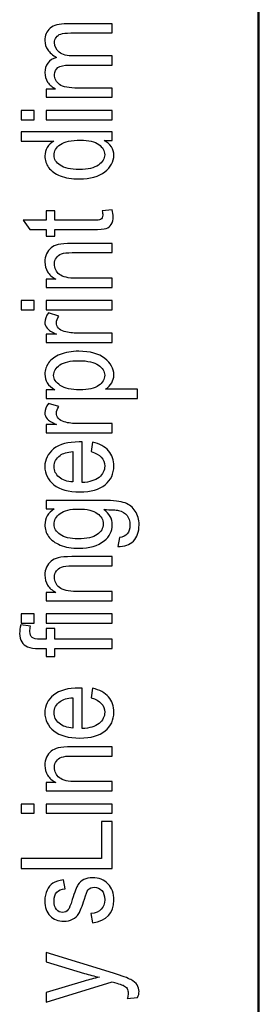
# Model space of a CAD drawing. Header units: centimetres. Extents: x -94 to 21, y -30 to 196.
# Tile 98 of 143: x -19.56 to -19.017, y 21.919 to 24.155. Entities that reach past the tile are written whole.
import ezdxf

# ---------------------------------------------------------------- set-up
doc = ezdxf.new("R2010")
doc.units = ezdxf.units.CM
doc.header["$MEASUREMENT"] = 0
doc.layers.add('Ebene 1', color=7, linetype='Continuous')

msp = doc.modelspace()

# ---------------------------------------------------------------- linework, layer by layer
at = {"layer": 'Ebene 1', "lineweight": 50}
msp.add_open_spline([(-19.01665, 6.89553), (-19.01665, 6.89553), (-19.01665, 35.5954), (-19.01665, 35.5954)], degree=3, dxfattribs=at)
at = {"layer": 'Ebene 1', "color": 136}
for points, knots in [([(-19.34896, 23.97875), (-19.34896, 23.97875), (-19.49933, 23.97875), (-19.49933, 23.97875), (-19.49933, 23.97875), (-19.49933, 23.99758), (-19.49933, 23.99758), (-19.49933, 23.99758), (-19.47808, 23.99758), (-19.47808, 23.99758), (-19.48591, 24.00173), (-19.49194, 24.00699), (-19.49614, 24.01347), (-19.50039, 24.01998), (-19.50252, 24.02703), (-19.50252, 24.03476), (-19.50252, 24.0434), (-19.5003, 24.05071), (-19.4958, 24.05664), (-19.49136, 24.06258), (-19.48484, 24.06683), (-19.47625, 24.06939), (-19.48499, 24.07432), (-19.49156, 24.07997), (-19.49595, 24.08634), (-19.50034, 24.09272), (-19.50252, 24.09977), (-19.50252, 24.10749), (-19.50252, 24.11932), (-19.49851, 24.12864), (-19.49049, 24.13545), (-19.48248, 24.14226), (-19.46968, 24.14564), (-19.45206, 24.14564), (-19.45206, 24.14564), (-19.34896, 24.14564), (-19.34896, 24.14564), (-19.34896, 24.14564), (-19.34896, 24.12478), (-19.34896, 24.12478), (-19.34896, 24.12478), (-19.44361, 24.12478), (-19.44361, 24.12478), (-19.45433, 24.12478), (-19.46195, 24.12401), (-19.46645, 24.12246), (-19.47089, 24.12087), (-19.47436, 24.11836), (-19.47683, 24.11488), (-19.47929, 24.11136), (-19.4805, 24.10744), (-19.4805, 24.1031), (-19.4805, 24.09412), (-19.47692, 24.08682), (-19.46983, 24.08113), (-19.46268, 24.07548), (-19.45152, 24.07263), (-19.43622, 24.07263), (-19.43622, 24.07263), (-19.34896, 24.07263), (-19.34896, 24.07263), (-19.34896, 24.07263), (-19.34896, 24.05177), (-19.34896, 24.05177), (-19.34896, 24.05177), (-19.44655, 24.05177), (-19.44655, 24.05177), (-19.45901, 24.05177), (-19.46775, 24.04988), (-19.47287, 24.04606), (-19.47794, 24.04224), (-19.4805, 24.03698), (-19.4805, 24.03032), (-19.4805, 24.02085), (-19.47663, 24.01337), (-19.46896, 24.00786), (-19.46128, 24.00236), (-19.44728, 23.99961), (-19.4269, 23.99961), (-19.4269, 23.99961), (-19.34896, 23.99961), (-19.34896, 23.99961), (-19.34896, 23.99961), (-19.34896, 23.97875), (-19.34896, 23.97875)], [0, 0, 0, 0, 0.0357143, 0.0357143, 0.0357143, 0.0714286, 0.0714286, 0.0714286, 0.1071429, 0.1071429, 0.1071429, 0.1428571, 0.1428571, 0.1428571, 0.1785714, 0.1785714, 0.1785714, 0.2142857, 0.2142857, 0.2142857, 0.25, 0.25, 0.25, 0.2857143, 0.2857143, 0.2857143, 0.3214286, 0.3214286, 0.3214286, 0.3571429, 0.3571429, 0.3571429, 0.3928571, 0.3928571, 0.3928571, 0.4285714, 0.4285714, 0.4285714, 0.4642857, 0.4642857, 0.4642857, 0.5, 0.5, 0.5, 0.5357143, 0.5357143, 0.5357143, 0.5714286, 0.5714286, 0.5714286, 0.6071429, 0.6071429, 0.6071429, 0.6428571, 0.6428571, 0.6428571, 0.6785714, 0.6785714, 0.6785714, 0.7142857, 0.7142857, 0.7142857, 0.75, 0.75, 0.75, 0.7857143, 0.7857143, 0.7857143, 0.8214286, 0.8214286, 0.8214286, 0.8571429, 0.8571429, 0.8571429, 0.8928571, 0.8928571, 0.8928571, 0.9285714, 0.9285714, 0.9285714, 0.9642857, 0.9642857, 0.9642857, 1, 1, 1, 1]), ([(-19.52714, 23.92796), (-19.52714, 23.92796), (-19.55641, 23.92796), (-19.55641, 23.92796), (-19.55641, 23.92796), (-19.55641, 23.94883), (-19.55641, 23.94883), (-19.55641, 23.94883), (-19.52714, 23.94883), (-19.52714, 23.94883), (-19.52714, 23.94883), (-19.52714, 23.92796), (-19.52714, 23.92796)], [0, 0, 0, 0, 0.25, 0.25, 0.25, 0.5, 0.5, 0.5, 0.75, 0.75, 0.75, 1, 1, 1, 1]), ([(-19.34896, 23.92796), (-19.34896, 23.92796), (-19.49933, 23.92796), (-19.49933, 23.92796), (-19.49933, 23.92796), (-19.49933, 23.94883), (-19.49933, 23.94883), (-19.49933, 23.94883), (-19.34896, 23.94883), (-19.34896, 23.94883), (-19.34896, 23.94883), (-19.34896, 23.92796), (-19.34896, 23.92796)], [0, 0, 0, 0, 0.25, 0.25, 0.25, 0.5, 0.5, 0.5, 0.75, 0.75, 0.75, 1, 1, 1, 1]), ([(-19.34896, 23.8809), (-19.34896, 23.8809), (-19.36774, 23.8809), (-19.36774, 23.8809), (-19.3605, 23.87713), (-19.355, 23.87226), (-19.35118, 23.86632), (-19.34737, 23.86038), (-19.34548, 23.85396), (-19.34548, 23.84705), (-19.34548, 23.83252), (-19.35234, 23.81996), (-19.36605, 23.80933), (-19.37977, 23.7987), (-19.39908, 23.79339), (-19.424, 23.79339), (-19.44109, 23.79339), (-19.45553, 23.79576), (-19.46741, 23.80049), (-19.47929, 23.80518), (-19.48813, 23.8115), (-19.49387, 23.81938), (-19.49962, 23.82725), (-19.50252, 23.83599), (-19.50252, 23.84565), (-19.50252, 23.85251), (-19.50073, 23.85893), (-19.49711, 23.86482), (-19.49349, 23.87071), (-19.48842, 23.87559), (-19.48195, 23.87945), (-19.48195, 23.87945), (-19.55641, 23.87945), (-19.55641, 23.87945), (-19.55641, 23.87945), (-19.55641, 23.90031), (-19.55641, 23.90031), (-19.55641, 23.90031), (-19.34896, 23.90031), (-19.34896, 23.90031), (-19.34896, 23.90031), (-19.34896, 23.8809), (-19.34896, 23.8809)], [0, 0, 0, 0, 0.0714286, 0.0714286, 0.0714286, 0.1428571, 0.1428571, 0.1428571, 0.2142857, 0.2142857, 0.2142857, 0.2857143, 0.2857143, 0.2857143, 0.3571429, 0.3571429, 0.3571429, 0.4285714, 0.4285714, 0.4285714, 0.5, 0.5, 0.5, 0.5714286, 0.5714286, 0.5714286, 0.6428571, 0.6428571, 0.6428571, 0.7142857, 0.7142857, 0.7142857, 0.7857143, 0.7857143, 0.7857143, 0.8571429, 0.8571429, 0.8571429, 0.9285714, 0.9285714, 0.9285714, 1, 1, 1, 1]), ([(-19.42386, 23.81484), (-19.4044, 23.81484), (-19.38996, 23.81822), (-19.38049, 23.82493), (-19.37108, 23.8317), (-19.36634, 23.83957), (-19.36634, 23.8485), (-19.36634, 23.85738), (-19.37088, 23.86506), (-19.37996, 23.87158), (-19.38899, 23.8781), (-19.4027, 23.88134), (-19.42101, 23.88134), (-19.44211, 23.88134), (-19.45746, 23.8781), (-19.46712, 23.87158), (-19.47683, 23.86506), (-19.48166, 23.85685), (-19.48166, 23.84695), (-19.48166, 23.83817), (-19.47702, 23.83063), (-19.4677, 23.82431), (-19.45838, 23.81798), (-19.4438, 23.81484), (-19.42386, 23.81484)], [0, 0, 0, 0, 0.125, 0.125, 0.125, 0.25, 0.25, 0.25, 0.375, 0.375, 0.375, 0.5, 0.5, 0.5, 0.625, 0.625, 0.625, 0.75, 0.75, 0.75, 0.875, 0.875, 0.875, 1, 1, 1, 1]), ([(-19.37185, 23.72064), (-19.37185, 23.72064), (-19.34925, 23.72354), (-19.34925, 23.72354), (-19.3477, 23.71774), (-19.34693, 23.71253), (-19.34693, 23.70789), (-19.34693, 23.7006), (-19.34838, 23.69475), (-19.35128, 23.69026), (-19.35413, 23.68582), (-19.35809, 23.68277), (-19.36311, 23.68113), (-19.36808, 23.67944), (-19.37808, 23.67862), (-19.393, 23.67862), (-19.393, 23.67862), (-19.47963, 23.67862), (-19.47963, 23.67862), (-19.47963, 23.67862), (-19.47963, 23.66327), (-19.47963, 23.66327), (-19.47963, 23.66327), (-19.49933, 23.66327), (-19.49933, 23.66327), (-19.49933, 23.66327), (-19.49933, 23.67862), (-19.49933, 23.67862), (-19.49933, 23.67862), (-19.53642, 23.67862), (-19.53642, 23.67862), (-19.53642, 23.67862), (-19.55177, 23.69949), (-19.55177, 23.69949), (-19.55177, 23.69949), (-19.49933, 23.69949), (-19.49933, 23.69949), (-19.49933, 23.69949), (-19.49933, 23.72064), (-19.49933, 23.72064), (-19.49933, 23.72064), (-19.47963, 23.72064), (-19.47963, 23.72064), (-19.47963, 23.72064), (-19.47963, 23.69949), (-19.47963, 23.69949), (-19.47963, 23.69949), (-19.39155, 23.69949), (-19.39155, 23.69949), (-19.38339, 23.69949), (-19.37817, 23.70012), (-19.37581, 23.70133), (-19.37238, 23.70311), (-19.37069, 23.70649), (-19.37069, 23.71142), (-19.37069, 23.71379), (-19.37108, 23.71688), (-19.37185, 23.72064)], [0, 0, 0, 0, 0.0526316, 0.0526316, 0.0526316, 0.1052632, 0.1052632, 0.1052632, 0.1578947, 0.1578947, 0.1578947, 0.2105263, 0.2105263, 0.2105263, 0.2631579, 0.2631579, 0.2631579, 0.3157895, 0.3157895, 0.3157895, 0.3684211, 0.3684211, 0.3684211, 0.4210526, 0.4210526, 0.4210526, 0.4736842, 0.4736842, 0.4736842, 0.5263158, 0.5263158, 0.5263158, 0.5789474, 0.5789474, 0.5789474, 0.6315789, 0.6315789, 0.6315789, 0.6842105, 0.6842105, 0.6842105, 0.7368421, 0.7368421, 0.7368421, 0.7894737, 0.7894737, 0.7894737, 0.8421053, 0.8421053, 0.8421053, 0.8947368, 0.8947368, 0.8947368, 0.9473684, 0.9473684, 0.9473684, 1, 1, 1, 1]), ([(-19.34896, 23.54696), (-19.34896, 23.54696), (-19.49933, 23.54696), (-19.49933, 23.54696), (-19.49933, 23.54696), (-19.49933, 23.56579), (-19.49933, 23.56579), (-19.49933, 23.56579), (-19.47779, 23.56579), (-19.47779, 23.56579), (-19.4861, 23.57033), (-19.49228, 23.57583), (-19.49638, 23.58236), (-19.50049, 23.58893), (-19.50252, 23.59641), (-19.50252, 23.60486), (-19.50252, 23.61148), (-19.50121, 23.61756), (-19.49861, 23.62316), (-19.49605, 23.62877), (-19.49267, 23.63326), (-19.48846, 23.63669), (-19.48426, 23.64011), (-19.47881, 23.64267), (-19.4721, 23.64436), (-19.46543, 23.64605), (-19.45515, 23.64692), (-19.44129, 23.64692), (-19.44129, 23.64692), (-19.34896, 23.64692), (-19.34896, 23.64692), (-19.34896, 23.64692), (-19.34896, 23.62606), (-19.34896, 23.62606), (-19.34896, 23.62606), (-19.44032, 23.62606), (-19.44032, 23.62606), (-19.45138, 23.62606), (-19.45944, 23.62514), (-19.46451, 23.62326), (-19.46958, 23.62138), (-19.47354, 23.61843), (-19.47634, 23.61442), (-19.4791, 23.61042), (-19.4805, 23.60583), (-19.4805, 23.60052), (-19.4805, 23.59057), (-19.47678, 23.58265), (-19.46934, 23.5767), (-19.46186, 23.57076), (-19.44911, 23.56782), (-19.431, 23.56782), (-19.431, 23.56782), (-19.34896, 23.56782), (-19.34896, 23.56782), (-19.34896, 23.56782), (-19.34896, 23.54696), (-19.34896, 23.54696)], [0, 0, 0, 0, 0.0526316, 0.0526316, 0.0526316, 0.1052632, 0.1052632, 0.1052632, 0.1578947, 0.1578947, 0.1578947, 0.2105263, 0.2105263, 0.2105263, 0.2631579, 0.2631579, 0.2631579, 0.3157895, 0.3157895, 0.3157895, 0.3684211, 0.3684211, 0.3684211, 0.4210526, 0.4210526, 0.4210526, 0.4736842, 0.4736842, 0.4736842, 0.5263158, 0.5263158, 0.5263158, 0.5789474, 0.5789474, 0.5789474, 0.6315789, 0.6315789, 0.6315789, 0.6842105, 0.6842105, 0.6842105, 0.7368421, 0.7368421, 0.7368421, 0.7894737, 0.7894737, 0.7894737, 0.8421053, 0.8421053, 0.8421053, 0.8947368, 0.8947368, 0.8947368, 0.9473684, 0.9473684, 0.9473684, 1, 1, 1, 1]), ([(-19.52714, 23.49618), (-19.52714, 23.49618), (-19.55641, 23.49618), (-19.55641, 23.49618), (-19.55641, 23.49618), (-19.55641, 23.51704), (-19.55641, 23.51704), (-19.55641, 23.51704), (-19.52714, 23.51704), (-19.52714, 23.51704), (-19.52714, 23.51704), (-19.52714, 23.49618), (-19.52714, 23.49618)], [0, 0, 0, 0, 0.25, 0.25, 0.25, 0.5, 0.5, 0.5, 0.75, 0.75, 0.75, 1, 1, 1, 1]), ([(-19.34896, 23.49618), (-19.34896, 23.49618), (-19.49933, 23.49618), (-19.49933, 23.49618), (-19.49933, 23.49618), (-19.49933, 23.51704), (-19.49933, 23.51704), (-19.49933, 23.51704), (-19.34896, 23.51704), (-19.34896, 23.51704), (-19.34896, 23.51704), (-19.34896, 23.49618), (-19.34896, 23.49618)], [0, 0, 0, 0, 0.25, 0.25, 0.25, 0.5, 0.5, 0.5, 0.75, 0.75, 0.75, 1, 1, 1, 1]), ([(-19.34896, 23.42217), (-19.34896, 23.42217), (-19.49933, 23.42217), (-19.49933, 23.42217), (-19.49933, 23.42217), (-19.49933, 23.441), (-19.49933, 23.441), (-19.49933, 23.441), (-19.4763, 23.441), (-19.4763, 23.441), (-19.48687, 23.44583), (-19.49387, 23.45022), (-19.49735, 23.45423), (-19.50078, 23.45824), (-19.50252, 23.46274), (-19.50252, 23.46776), (-19.50252, 23.47471), (-19.49981, 23.48186), (-19.4944, 23.4891), (-19.4944, 23.4891), (-19.47065, 23.48215), (-19.47065, 23.48215), (-19.47432, 23.47693), (-19.47615, 23.47191), (-19.47615, 23.46699), (-19.47615, 23.46254), (-19.47461, 23.45848), (-19.47147, 23.45481), (-19.46838, 23.45109), (-19.46403, 23.44848), (-19.45848, 23.44699), (-19.44877, 23.44433), (-19.43849, 23.44303), (-19.42753, 23.44303), (-19.42753, 23.44303), (-19.34896, 23.44303), (-19.34896, 23.44303), (-19.34896, 23.44303), (-19.34896, 23.42217), (-19.34896, 23.42217)], [0, 0, 0, 0, 0.0769231, 0.0769231, 0.0769231, 0.1538462, 0.1538462, 0.1538462, 0.2307692, 0.2307692, 0.2307692, 0.3076923, 0.3076923, 0.3076923, 0.3846154, 0.3846154, 0.3846154, 0.4615385, 0.4615385, 0.4615385, 0.5384615, 0.5384615, 0.5384615, 0.6153846, 0.6153846, 0.6153846, 0.6923077, 0.6923077, 0.6923077, 0.7692308, 0.7692308, 0.7692308, 0.8461538, 0.8461538, 0.8461538, 0.9230769, 0.9230769, 0.9230769, 1, 1, 1, 1]), ([(-19.2913, 23.29514), (-19.2913, 23.29514), (-19.49933, 23.29514), (-19.49933, 23.29514), (-19.49933, 23.29514), (-19.49933, 23.31455), (-19.49933, 23.31455), (-19.49933, 23.31455), (-19.47958, 23.31455), (-19.47958, 23.31455), (-19.48769, 23.31923), (-19.49354, 23.32445), (-19.49711, 23.33019), (-19.50073, 23.33594), (-19.50252, 23.34251), (-19.50252, 23.3499), (-19.50252, 23.35961), (-19.49962, 23.36835), (-19.49387, 23.37613), (-19.48813, 23.38395), (-19.47939, 23.39018), (-19.46765, 23.39496), (-19.45592, 23.39969), (-19.44177, 23.40206), (-19.42526, 23.40206), (-19.39971, 23.40206), (-19.38001, 23.3967), (-19.3662, 23.38602), (-19.35239, 23.3753), (-19.34548, 23.3628), (-19.34548, 23.34836), (-19.34548, 23.34193), (-19.34713, 23.33599), (-19.35041, 23.33039), (-19.35369, 23.32483), (-19.35838, 23.32005), (-19.36436, 23.316), (-19.36436, 23.316), (-19.2913, 23.316), (-19.2913, 23.316), (-19.2913, 23.316), (-19.2913, 23.29514), (-19.2913, 23.29514)], [0, 0, 0, 0, 0.0714286, 0.0714286, 0.0714286, 0.1428571, 0.1428571, 0.1428571, 0.2142857, 0.2142857, 0.2142857, 0.2857143, 0.2857143, 0.2857143, 0.3571429, 0.3571429, 0.3571429, 0.4285714, 0.4285714, 0.4285714, 0.5, 0.5, 0.5, 0.5714286, 0.5714286, 0.5714286, 0.6428571, 0.6428571, 0.6428571, 0.7142857, 0.7142857, 0.7142857, 0.7857143, 0.7857143, 0.7857143, 0.8571429, 0.8571429, 0.8571429, 0.9285714, 0.9285714, 0.9285714, 1, 1, 1, 1]), ([(-19.42308, 23.31431), (-19.40367, 23.31431), (-19.38933, 23.31754), (-19.38015, 23.32401), (-19.37093, 23.33048), (-19.36634, 23.33831), (-19.36634, 23.34749), (-19.36634, 23.35628), (-19.37112, 23.364), (-19.38064, 23.37062), (-19.39015, 23.37728), (-19.40488, 23.38062), (-19.42477, 23.38062), (-19.44443, 23.38062), (-19.45896, 23.37738), (-19.46838, 23.37091), (-19.47779, 23.36444), (-19.48253, 23.35662), (-19.48253, 23.34735), (-19.48253, 23.33898), (-19.47746, 23.3314), (-19.46731, 23.32454), (-19.45717, 23.31773), (-19.44245, 23.31431), (-19.42308, 23.31431)], [0, 0, 0, 0, 0.125, 0.125, 0.125, 0.25, 0.25, 0.25, 0.375, 0.375, 0.375, 0.5, 0.5, 0.5, 0.625, 0.625, 0.625, 0.75, 0.75, 0.75, 0.875, 0.875, 0.875, 1, 1, 1, 1]), ([(-19.34896, 23.21684), (-19.34896, 23.21684), (-19.49933, 23.21684), (-19.49933, 23.21684), (-19.49933, 23.21684), (-19.49933, 23.23568), (-19.49933, 23.23568), (-19.49933, 23.23568), (-19.4763, 23.23568), (-19.4763, 23.23568), (-19.48687, 23.24051), (-19.49387, 23.2449), (-19.49735, 23.24891), (-19.50078, 23.25292), (-19.50252, 23.25741), (-19.50252, 23.26243), (-19.50252, 23.26938), (-19.49981, 23.27653), (-19.4944, 23.28377), (-19.4944, 23.28377), (-19.47065, 23.27682), (-19.47065, 23.27682), (-19.47432, 23.2716), (-19.47615, 23.26658), (-19.47615, 23.26166), (-19.47615, 23.25721), (-19.47461, 23.25316), (-19.47147, 23.24949), (-19.46838, 23.24577), (-19.46403, 23.24316), (-19.45848, 23.24167), (-19.44877, 23.23901), (-19.43849, 23.23771), (-19.42753, 23.23771), (-19.42753, 23.23771), (-19.34896, 23.23771), (-19.34896, 23.23771), (-19.34896, 23.23771), (-19.34896, 23.21684), (-19.34896, 23.21684)], [0, 0, 0, 0, 0.0769231, 0.0769231, 0.0769231, 0.1538462, 0.1538462, 0.1538462, 0.2307692, 0.2307692, 0.2307692, 0.3076923, 0.3076923, 0.3076923, 0.3846154, 0.3846154, 0.3846154, 0.4615385, 0.4615385, 0.4615385, 0.5384615, 0.5384615, 0.5384615, 0.6153846, 0.6153846, 0.6153846, 0.6923077, 0.6923077, 0.6923077, 0.7692308, 0.7692308, 0.7692308, 0.8461538, 0.8461538, 0.8461538, 0.9230769, 0.9230769, 0.9230769, 1, 1, 1, 1]), ([(-19.39706, 23.17413), (-19.39706, 23.17413), (-19.39387, 23.19557), (-19.39387, 23.19557), (-19.37788, 23.19199), (-19.36581, 23.18547), (-19.3577, 23.17611), (-19.34954, 23.16669), (-19.34548, 23.15505), (-19.34548, 23.14119), (-19.34548, 23.12371), (-19.3521, 23.10961), (-19.36538, 23.09879), (-19.37861, 23.08797), (-19.39773, 23.08256), (-19.42274, 23.08256), (-19.44868, 23.08256), (-19.46843, 23.08802), (-19.48209, 23.09893), (-19.49571, 23.10986), (-19.50252, 23.12362), (-19.50252, 23.14037), (-19.50252, 23.15631), (-19.49585, 23.16964), (-19.48248, 23.18031), (-19.4691, 23.19093), (-19.44974, 23.19629), (-19.42439, 23.19629), (-19.42439, 23.19629), (-19.41763, 23.19615), (-19.41763, 23.19615), (-19.41763, 23.19615), (-19.41763, 23.104), (-19.41763, 23.104), (-19.40068, 23.10487), (-19.38788, 23.10879), (-19.37929, 23.11579), (-19.37064, 23.1228), (-19.36634, 23.1313), (-19.36634, 23.14134), (-19.36634, 23.15703), (-19.37658, 23.16799), (-19.39706, 23.17413)], [0, 0, 0, 0, 0.0714286, 0.0714286, 0.0714286, 0.1428571, 0.1428571, 0.1428571, 0.2142857, 0.2142857, 0.2142857, 0.2857143, 0.2857143, 0.2857143, 0.3571429, 0.3571429, 0.3571429, 0.4285714, 0.4285714, 0.4285714, 0.5, 0.5, 0.5, 0.5714286, 0.5714286, 0.5714286, 0.6428571, 0.6428571, 0.6428571, 0.7142857, 0.7142857, 0.7142857, 0.7857143, 0.7857143, 0.7857143, 0.8571429, 0.8571429, 0.8571429, 0.9285714, 0.9285714, 0.9285714, 1, 1, 1, 1]), ([(-19.43849, 23.10526), (-19.43849, 23.10526), (-19.43849, 23.17413), (-19.43849, 23.17413), (-19.45152, 23.17316), (-19.46123, 23.17041), (-19.46765, 23.16577), (-19.47697, 23.15906), (-19.48166, 23.15051), (-19.48166, 23.14013), (-19.48166, 23.13076), (-19.47774, 23.1228), (-19.46997, 23.11618), (-19.4622, 23.10957), (-19.45172, 23.10593), (-19.43849, 23.10526)], [0, 0, 0, 0, 0.2, 0.2, 0.2, 0.4, 0.4, 0.4, 0.6, 0.6, 0.6, 0.8, 0.8, 0.8, 1, 1, 1, 1]), ([(-19.3365, 22.95872), (-19.3365, 22.95872), (-19.33274, 22.979), (-19.33274, 22.979), (-19.32472, 22.97997), (-19.31878, 22.98282), (-19.31487, 22.98755), (-19.31096, 22.99234), (-19.30898, 22.99891), (-19.30898, 23.0074), (-19.30898, 23.01663), (-19.31115, 23.02397), (-19.31554, 23.02942), (-19.31994, 23.03488), (-19.32646, 23.0386), (-19.3351, 23.04063), (-19.34036, 23.04183), (-19.35147, 23.04246), (-19.36842, 23.04246), (-19.362, 23.03792), (-19.35712, 23.0328), (-19.35384, 23.02711), (-19.3506, 23.02146), (-19.34896, 23.01513), (-19.34896, 23.00823), (-19.34896, 22.99345), (-19.35519, 22.98117), (-19.36765, 22.97142), (-19.38194, 22.96026), (-19.40111, 22.95466), (-19.42516, 22.95466), (-19.44129, 22.95466), (-19.45539, 22.95713), (-19.46746, 22.96205), (-19.47953, 22.96698), (-19.48837, 22.9734), (-19.49402, 22.98141), (-19.49967, 22.98938), (-19.50252, 22.99837), (-19.50252, 23.00832), (-19.50252, 23.01556), (-19.50073, 23.02223), (-19.49721, 23.02822), (-19.49363, 23.03425), (-19.48832, 23.03956), (-19.48122, 23.0442), (-19.48122, 23.0442), (-19.49933, 23.0442), (-19.49933, 23.0442), (-19.49933, 23.0442), (-19.49933, 23.06332), (-19.49933, 23.06332), (-19.49933, 23.06332), (-19.36948, 23.06332), (-19.36948, 23.06332), (-19.34635, 23.06332), (-19.32989, 23.06144), (-19.32004, 23.05767), (-19.31018, 23.05386), (-19.30236, 23.04768), (-19.29666, 23.03908), (-19.29097, 23.03049), (-19.28812, 23.02015), (-19.28812, 23.00803), (-19.28812, 22.9921), (-19.29241, 22.97977), (-19.30096, 22.97118), (-19.30951, 22.96258), (-19.32134, 22.95843), (-19.3365, 22.95872)], [0, 0, 0, 0, 0.0434783, 0.0434783, 0.0434783, 0.0869565, 0.0869565, 0.0869565, 0.1304348, 0.1304348, 0.1304348, 0.173913, 0.173913, 0.173913, 0.2173913, 0.2173913, 0.2173913, 0.2608696, 0.2608696, 0.2608696, 0.3043478, 0.3043478, 0.3043478, 0.3478261, 0.3478261, 0.3478261, 0.3913043, 0.3913043, 0.3913043, 0.4347826, 0.4347826, 0.4347826, 0.4782609, 0.4782609, 0.4782609, 0.5217391, 0.5217391, 0.5217391, 0.5652174, 0.5652174, 0.5652174, 0.6086957, 0.6086957, 0.6086957, 0.6521739, 0.6521739, 0.6521739, 0.6956522, 0.6956522, 0.6956522, 0.7391304, 0.7391304, 0.7391304, 0.7826087, 0.7826087, 0.7826087, 0.826087, 0.826087, 0.826087, 0.8695652, 0.8695652, 0.8695652, 0.9130435, 0.9130435, 0.9130435, 0.9565217, 0.9565217, 0.9565217, 1, 1, 1, 1]), ([(-19.42675, 22.9761), (-19.40695, 22.9761), (-19.39252, 22.97939), (-19.38344, 22.98591), (-19.37436, 22.99243), (-19.36982, 23.0004), (-19.36982, 23.00987), (-19.36982, 23.01933), (-19.37426, 23.02735), (-19.38315, 23.03396), (-19.39203, 23.04058), (-19.40618, 23.04391), (-19.42559, 23.04391), (-19.44452, 23.04391), (-19.45857, 23.04053), (-19.4678, 23.03372), (-19.47702, 23.02691), (-19.48166, 23.01861), (-19.48166, 23.00885), (-19.48166, 23.00016), (-19.47702, 22.99253), (-19.4678, 22.98595), (-19.45857, 22.97939), (-19.44491, 22.9761), (-19.42675, 22.9761)], [0, 0, 0, 0, 0.125, 0.125, 0.125, 0.25, 0.25, 0.25, 0.375, 0.375, 0.375, 0.5, 0.5, 0.5, 0.625, 0.625, 0.625, 0.75, 0.75, 0.75, 0.875, 0.875, 0.875, 1, 1, 1, 1]), ([(-19.34896, 22.83575), (-19.34896, 22.83575), (-19.49933, 22.83575), (-19.49933, 22.83575), (-19.49933, 22.83575), (-19.49933, 22.85458), (-19.49933, 22.85458), (-19.49933, 22.85458), (-19.47779, 22.85458), (-19.47779, 22.85458), (-19.4861, 22.85912), (-19.49228, 22.86462), (-19.49638, 22.87114), (-19.50049, 22.87772), (-19.50252, 22.8852), (-19.50252, 22.89365), (-19.50252, 22.90027), (-19.50121, 22.90635), (-19.49861, 22.91195), (-19.49605, 22.91756), (-19.49267, 22.92205), (-19.48846, 22.92548), (-19.48426, 22.9289), (-19.47881, 22.93146), (-19.4721, 22.93315), (-19.46543, 22.93484), (-19.45515, 22.93571), (-19.44129, 22.93571), (-19.44129, 22.93571), (-19.34896, 22.93571), (-19.34896, 22.93571), (-19.34896, 22.93571), (-19.34896, 22.91485), (-19.34896, 22.91485), (-19.34896, 22.91485), (-19.44032, 22.91485), (-19.44032, 22.91485), (-19.45138, 22.91485), (-19.45944, 22.91393), (-19.46451, 22.91205), (-19.46958, 22.91017), (-19.47354, 22.90722), (-19.47634, 22.90321), (-19.4791, 22.89921), (-19.4805, 22.89462), (-19.4805, 22.88931), (-19.4805, 22.87936), (-19.47678, 22.87143), (-19.46934, 22.86549), (-19.46186, 22.85955), (-19.44911, 22.85661), (-19.431, 22.85661), (-19.431, 22.85661), (-19.34896, 22.85661), (-19.34896, 22.85661), (-19.34896, 22.85661), (-19.34896, 22.83575), (-19.34896, 22.83575)], [0, 0, 0, 0, 0.0526316, 0.0526316, 0.0526316, 0.1052632, 0.1052632, 0.1052632, 0.1578947, 0.1578947, 0.1578947, 0.2105263, 0.2105263, 0.2105263, 0.2631579, 0.2631579, 0.2631579, 0.3157895, 0.3157895, 0.3157895, 0.3684211, 0.3684211, 0.3684211, 0.4210526, 0.4210526, 0.4210526, 0.4736842, 0.4736842, 0.4736842, 0.5263158, 0.5263158, 0.5263158, 0.5789474, 0.5789474, 0.5789474, 0.6315789, 0.6315789, 0.6315789, 0.6842105, 0.6842105, 0.6842105, 0.7368421, 0.7368421, 0.7368421, 0.7894737, 0.7894737, 0.7894737, 0.8421053, 0.8421053, 0.8421053, 0.8947368, 0.8947368, 0.8947368, 0.9473684, 0.9473684, 0.9473684, 1, 1, 1, 1]), ([(-19.52714, 22.78497), (-19.52714, 22.78497), (-19.55641, 22.78497), (-19.55641, 22.78497), (-19.55641, 22.78497), (-19.55641, 22.80583), (-19.55641, 22.80583), (-19.55641, 22.80583), (-19.52714, 22.80583), (-19.52714, 22.80583), (-19.52714, 22.80583), (-19.52714, 22.78497), (-19.52714, 22.78497)], [0, 0, 0, 0, 0.25, 0.25, 0.25, 0.5, 0.5, 0.5, 0.75, 0.75, 0.75, 1, 1, 1, 1]), ([(-19.34896, 22.78497), (-19.34896, 22.78497), (-19.49933, 22.78497), (-19.49933, 22.78497), (-19.49933, 22.78497), (-19.49933, 22.80583), (-19.49933, 22.80583), (-19.49933, 22.80583), (-19.34896, 22.80583), (-19.34896, 22.80583), (-19.34896, 22.80583), (-19.34896, 22.78497), (-19.34896, 22.78497)], [0, 0, 0, 0, 0.25, 0.25, 0.25, 0.5, 0.5, 0.5, 0.75, 0.75, 0.75, 1, 1, 1, 1]), ([(-19.34896, 22.7273), (-19.34896, 22.7273), (-19.47963, 22.7273), (-19.47963, 22.7273), (-19.47963, 22.7273), (-19.47963, 22.70876), (-19.47963, 22.70876), (-19.47963, 22.70876), (-19.49933, 22.70876), (-19.49933, 22.70876), (-19.49933, 22.70876), (-19.49933, 22.7273), (-19.49933, 22.7273), (-19.49933, 22.7273), (-19.51527, 22.7273), (-19.51527, 22.7273), (-19.52705, 22.7273), (-19.53588, 22.72851), (-19.54173, 22.73097), (-19.54762, 22.73343), (-19.55211, 22.7372), (-19.55525, 22.74227), (-19.55834, 22.74734), (-19.55988, 22.75367), (-19.55988, 22.76135), (-19.55988, 22.76729), (-19.55901, 22.77381), (-19.55728, 22.78091), (-19.55728, 22.78091), (-19.53497, 22.77782), (-19.53497, 22.77782), (-19.53593, 22.77347), (-19.53642, 22.76942), (-19.53642, 22.76555), (-19.53642, 22.75933), (-19.53482, 22.75487), (-19.53159, 22.75217), (-19.52835, 22.74951), (-19.52217, 22.74816), (-19.51309, 22.74816), (-19.51309, 22.74816), (-19.49933, 22.74816), (-19.49933, 22.74816), (-19.49933, 22.74816), (-19.49933, 22.77222), (-19.49933, 22.77222), (-19.49933, 22.77222), (-19.47963, 22.77222), (-19.47963, 22.77222), (-19.47963, 22.77222), (-19.47963, 22.74816), (-19.47963, 22.74816), (-19.47963, 22.74816), (-19.34896, 22.74816), (-19.34896, 22.74816), (-19.34896, 22.74816), (-19.34896, 22.7273), (-19.34896, 22.7273)], [0, 0, 0, 0, 0.0526316, 0.0526316, 0.0526316, 0.1052632, 0.1052632, 0.1052632, 0.1578947, 0.1578947, 0.1578947, 0.2105263, 0.2105263, 0.2105263, 0.2631579, 0.2631579, 0.2631579, 0.3157895, 0.3157895, 0.3157895, 0.3684211, 0.3684211, 0.3684211, 0.4210526, 0.4210526, 0.4210526, 0.4736842, 0.4736842, 0.4736842, 0.5263158, 0.5263158, 0.5263158, 0.5789474, 0.5789474, 0.5789474, 0.6315789, 0.6315789, 0.6315789, 0.6842105, 0.6842105, 0.6842105, 0.7368421, 0.7368421, 0.7368421, 0.7894737, 0.7894737, 0.7894737, 0.8421053, 0.8421053, 0.8421053, 0.8947368, 0.8947368, 0.8947368, 0.9473684, 0.9473684, 0.9473684, 1, 1, 1, 1]), ([(-19.39706, 22.61531), (-19.39706, 22.61531), (-19.39387, 22.63675), (-19.39387, 22.63675), (-19.37788, 22.63317), (-19.36581, 22.62665), (-19.3577, 22.61729), (-19.34954, 22.60787), (-19.34548, 22.59623), (-19.34548, 22.58237), (-19.34548, 22.56489), (-19.3521, 22.55079), (-19.36538, 22.53998), (-19.37861, 22.52916), (-19.39773, 22.52375), (-19.42274, 22.52375), (-19.44868, 22.52375), (-19.46843, 22.52921), (-19.48209, 22.54012), (-19.49571, 22.55104), (-19.50252, 22.5648), (-19.50252, 22.58155), (-19.50252, 22.59749), (-19.49585, 22.61082), (-19.48248, 22.62149), (-19.4691, 22.63211), (-19.44974, 22.63747), (-19.42439, 22.63747), (-19.42439, 22.63747), (-19.41763, 22.63733), (-19.41763, 22.63733), (-19.41763, 22.63733), (-19.41763, 22.54519), (-19.41763, 22.54519), (-19.40068, 22.54606), (-19.38788, 22.54997), (-19.37929, 22.55697), (-19.37064, 22.56398), (-19.36634, 22.57248), (-19.36634, 22.58252), (-19.36634, 22.59821), (-19.37658, 22.60917), (-19.39706, 22.61531)], [0, 0, 0, 0, 0.0714286, 0.0714286, 0.0714286, 0.1428571, 0.1428571, 0.1428571, 0.2142857, 0.2142857, 0.2142857, 0.2857143, 0.2857143, 0.2857143, 0.3571429, 0.3571429, 0.3571429, 0.4285714, 0.4285714, 0.4285714, 0.5, 0.5, 0.5, 0.5714286, 0.5714286, 0.5714286, 0.6428571, 0.6428571, 0.6428571, 0.7142857, 0.7142857, 0.7142857, 0.7857143, 0.7857143, 0.7857143, 0.8571429, 0.8571429, 0.8571429, 0.9285714, 0.9285714, 0.9285714, 1, 1, 1, 1]), ([(-19.43849, 22.54645), (-19.43849, 22.54645), (-19.43849, 22.61531), (-19.43849, 22.61531), (-19.45152, 22.61434), (-19.46123, 22.61159), (-19.46765, 22.60695), (-19.47697, 22.60024), (-19.48166, 22.59169), (-19.48166, 22.58131), (-19.48166, 22.57194), (-19.47774, 22.56398), (-19.46997, 22.55736), (-19.4622, 22.55075), (-19.45172, 22.54712), (-19.43849, 22.54645)], [0, 0, 0, 0, 0.2, 0.2, 0.2, 0.4, 0.4, 0.4, 0.6, 0.6, 0.6, 0.8, 0.8, 0.8, 1, 1, 1, 1]), ([(-19.34896, 22.40396), (-19.34896, 22.40396), (-19.49933, 22.40396), (-19.49933, 22.40396), (-19.49933, 22.40396), (-19.49933, 22.4228), (-19.49933, 22.4228), (-19.49933, 22.4228), (-19.47779, 22.4228), (-19.47779, 22.4228), (-19.4861, 22.42734), (-19.49228, 22.43284), (-19.49638, 22.43936), (-19.50049, 22.44593), (-19.50252, 22.45341), (-19.50252, 22.46186), (-19.50252, 22.46848), (-19.50121, 22.47456), (-19.49861, 22.48016), (-19.49605, 22.48577), (-19.49267, 22.49026), (-19.48846, 22.49369), (-19.48426, 22.49711), (-19.47881, 22.49967), (-19.4721, 22.50136), (-19.46543, 22.50305), (-19.45515, 22.50392), (-19.44129, 22.50392), (-19.44129, 22.50392), (-19.34896, 22.50392), (-19.34896, 22.50392), (-19.34896, 22.50392), (-19.34896, 22.48306), (-19.34896, 22.48306), (-19.34896, 22.48306), (-19.44032, 22.48306), (-19.44032, 22.48306), (-19.45138, 22.48306), (-19.45944, 22.48214), (-19.46451, 22.48026), (-19.46958, 22.47838), (-19.47354, 22.47543), (-19.47634, 22.47142), (-19.4791, 22.46742), (-19.4805, 22.46283), (-19.4805, 22.45752), (-19.4805, 22.44757), (-19.47678, 22.43965), (-19.46934, 22.43371), (-19.46186, 22.42777), (-19.44911, 22.42483), (-19.431, 22.42483), (-19.431, 22.42483), (-19.34896, 22.42483), (-19.34896, 22.42483), (-19.34896, 22.42483), (-19.34896, 22.40396), (-19.34896, 22.40396)], [0, 0, 0, 0, 0.0526316, 0.0526316, 0.0526316, 0.1052632, 0.1052632, 0.1052632, 0.1578947, 0.1578947, 0.1578947, 0.2105263, 0.2105263, 0.2105263, 0.2631579, 0.2631579, 0.2631579, 0.3157895, 0.3157895, 0.3157895, 0.3684211, 0.3684211, 0.3684211, 0.4210526, 0.4210526, 0.4210526, 0.4736842, 0.4736842, 0.4736842, 0.5263158, 0.5263158, 0.5263158, 0.5789474, 0.5789474, 0.5789474, 0.6315789, 0.6315789, 0.6315789, 0.6842105, 0.6842105, 0.6842105, 0.7368421, 0.7368421, 0.7368421, 0.7894737, 0.7894737, 0.7894737, 0.8421053, 0.8421053, 0.8421053, 0.8947368, 0.8947368, 0.8947368, 0.9473684, 0.9473684, 0.9473684, 1, 1, 1, 1]), ([(-19.52714, 22.35318), (-19.52714, 22.35318), (-19.55641, 22.35318), (-19.55641, 22.35318), (-19.55641, 22.35318), (-19.55641, 22.37404), (-19.55641, 22.37404), (-19.55641, 22.37404), (-19.52714, 22.37404), (-19.52714, 22.37404), (-19.52714, 22.37404), (-19.52714, 22.35318), (-19.52714, 22.35318)], [0, 0, 0, 0, 0.25, 0.25, 0.25, 0.5, 0.5, 0.5, 0.75, 0.75, 0.75, 1, 1, 1, 1]), ([(-19.34896, 22.35318), (-19.34896, 22.35318), (-19.49933, 22.35318), (-19.49933, 22.35318), (-19.49933, 22.35318), (-19.49933, 22.37404), (-19.49933, 22.37404), (-19.49933, 22.37404), (-19.34896, 22.37404), (-19.34896, 22.37404), (-19.34896, 22.37404), (-19.34896, 22.35318), (-19.34896, 22.35318)], [0, 0, 0, 0, 0.25, 0.25, 0.25, 0.5, 0.5, 0.5, 0.75, 0.75, 0.75, 1, 1, 1, 1]), ([(-19.34896, 22.22788), (-19.34896, 22.22788), (-19.55641, 22.22788), (-19.55641, 22.22788), (-19.55641, 22.22788), (-19.55641, 22.25048), (-19.55641, 22.25048), (-19.55641, 22.25048), (-19.3733, 22.25048), (-19.3733, 22.25048), (-19.3733, 22.25048), (-19.3733, 22.33422), (-19.3733, 22.33422), (-19.3733, 22.33422), (-19.34896, 22.33422), (-19.34896, 22.33422), (-19.34896, 22.33422), (-19.34896, 22.22788), (-19.34896, 22.22788)], [0, 0, 0, 0, 0.1666667, 0.1666667, 0.1666667, 0.3333333, 0.3333333, 0.3333333, 0.5, 0.5, 0.5, 0.6666667, 0.6666667, 0.6666667, 0.8333333, 0.8333333, 0.8333333, 1, 1, 1, 1]), ([(-19.39387, 22.10428), (-19.39387, 22.10428), (-19.39763, 22.12514), (-19.39763, 22.12514), (-19.38706, 22.12635), (-19.37919, 22.12968), (-19.37407, 22.13514), (-19.3689, 22.1406), (-19.36634, 22.14779), (-19.36634, 22.15682), (-19.36634, 22.16585), (-19.36861, 22.17281), (-19.3731, 22.17774), (-19.37759, 22.18267), (-19.38329, 22.18513), (-19.3902, 22.18513), (-19.39614, 22.18513), (-19.40077, 22.18305), (-19.40411, 22.1789), (-19.40637, 22.176), (-19.40918, 22.16894), (-19.4126, 22.15774), (-19.41758, 22.14151), (-19.42183, 22.13065), (-19.4253, 22.12514), (-19.42878, 22.11964), (-19.43346, 22.11534), (-19.43931, 22.1123), (-19.44515, 22.10926), (-19.45181, 22.10776), (-19.45925, 22.10776), (-19.47205, 22.10776), (-19.48248, 22.11186), (-19.49049, 22.12007), (-19.49851, 22.12828), (-19.50252, 22.13968), (-19.50252, 22.15421), (-19.50252, 22.16334), (-19.50088, 22.17141), (-19.49754, 22.17837), (-19.49426, 22.18527), (-19.48977, 22.19058), (-19.48422, 22.1943), (-19.47861, 22.19797), (-19.47065, 22.20053), (-19.46022, 22.20193), (-19.46022, 22.20193), (-19.45645, 22.18165), (-19.45645, 22.18165), (-19.47325, 22.17977), (-19.48166, 22.17079), (-19.48166, 22.15479), (-19.48166, 22.14567), (-19.47982, 22.13891), (-19.4762, 22.13442), (-19.47258, 22.12997), (-19.46794, 22.12775), (-19.46229, 22.12775), (-19.45674, 22.12775), (-19.45235, 22.12988), (-19.44916, 22.13417), (-19.44728, 22.13673), (-19.44423, 22.14436), (-19.44008, 22.15706), (-19.43482, 22.17441), (-19.43052, 22.18556), (-19.42724, 22.19063), (-19.424, 22.19565), (-19.41951, 22.19957), (-19.41391, 22.20237), (-19.40826, 22.20517), (-19.40155, 22.20657), (-19.39377, 22.20657), (-19.37938, 22.20657), (-19.36774, 22.20203), (-19.35886, 22.1929), (-19.34993, 22.18382), (-19.34548, 22.17141), (-19.34548, 22.15561), (-19.34548, 22.12611), (-19.36161, 22.10902), (-19.39387, 22.10428)], [0, 0, 0, 0, 0.037037, 0.037037, 0.037037, 0.0740741, 0.0740741, 0.0740741, 0.1111111, 0.1111111, 0.1111111, 0.1481481, 0.1481481, 0.1481481, 0.1851852, 0.1851852, 0.1851852, 0.2222222, 0.2222222, 0.2222222, 0.2592593, 0.2592593, 0.2592593, 0.2962963, 0.2962963, 0.2962963, 0.3333333, 0.3333333, 0.3333333, 0.3703704, 0.3703704, 0.3703704, 0.4074074, 0.4074074, 0.4074074, 0.4444444, 0.4444444, 0.4444444, 0.4814815, 0.4814815, 0.4814815, 0.5185185, 0.5185185, 0.5185185, 0.5555556, 0.5555556, 0.5555556, 0.5925926, 0.5925926, 0.5925926, 0.6296296, 0.6296296, 0.6296296, 0.6666667, 0.6666667, 0.6666667, 0.7037037, 0.7037037, 0.7037037, 0.7407407, 0.7407407, 0.7407407, 0.7777778, 0.7777778, 0.7777778, 0.8148148, 0.8148148, 0.8148148, 0.8518519, 0.8518519, 0.8518519, 0.8888889, 0.8888889, 0.8888889, 0.9259259, 0.9259259, 0.9259259, 0.962963, 0.962963, 0.962963, 1, 1, 1, 1]), ([(-19.2913, 21.93458), (-19.2913, 21.93458), (-19.31506, 21.93226), (-19.31506, 21.93226), (-19.31352, 21.93686), (-19.31274, 21.94082), (-19.31274, 21.9441), (-19.31274, 21.94849), (-19.31366, 21.95216), (-19.31545, 21.95501), (-19.31723, 21.95786), (-19.32004, 21.96023), (-19.3238, 21.96211), (-19.32515, 21.96279), (-19.3337, 21.96549), (-19.34954, 21.97027), (-19.34954, 21.97027), (-19.49933, 21.92386), (-19.49933, 21.92386), (-19.49933, 21.92386), (-19.49933, 21.94637), (-19.49933, 21.94637), (-19.49933, 21.94637), (-19.41289, 21.97196), (-19.41289, 21.97196), (-19.40213, 21.97515), (-19.39063, 21.97809), (-19.37837, 21.9808), (-19.38996, 21.98316), (-19.4013, 21.98601), (-19.41236, 21.9893), (-19.41236, 21.9893), (-19.49933, 22.01561), (-19.49933, 22.01561), (-19.49933, 22.01561), (-19.49933, 22.03657), (-19.49933, 22.03657), (-19.49933, 22.03657), (-19.3464, 21.98973), (-19.3464, 21.98973), (-19.32665, 21.9836), (-19.31347, 21.97877), (-19.3068, 21.97525), (-19.30019, 21.97172), (-19.29541, 21.96771), (-19.29251, 21.96322), (-19.28957, 21.95873), (-19.28812, 21.95366), (-19.28812, 21.94801), (-19.28812, 21.94405), (-19.28918, 21.93961), (-19.2913, 21.93458)], [0, 0, 0, 0, 0.0588235, 0.0588235, 0.0588235, 0.1176471, 0.1176471, 0.1176471, 0.1764706, 0.1764706, 0.1764706, 0.2352941, 0.2352941, 0.2352941, 0.2941176, 0.2941176, 0.2941176, 0.3529412, 0.3529412, 0.3529412, 0.4117647, 0.4117647, 0.4117647, 0.4705882, 0.4705882, 0.4705882, 0.5294118, 0.5294118, 0.5294118, 0.5882353, 0.5882353, 0.5882353, 0.6470588, 0.6470588, 0.6470588, 0.7058824, 0.7058824, 0.7058824, 0.7647059, 0.7647059, 0.7647059, 0.8235294, 0.8235294, 0.8235294, 0.8823529, 0.8823529, 0.8823529, 0.9411765, 0.9411765, 0.9411765, 1, 1, 1, 1])]:
    msp.add_open_spline(points, degree=3, knots=knots, dxfattribs=at)

doc.saveas('drawing.dxf')
